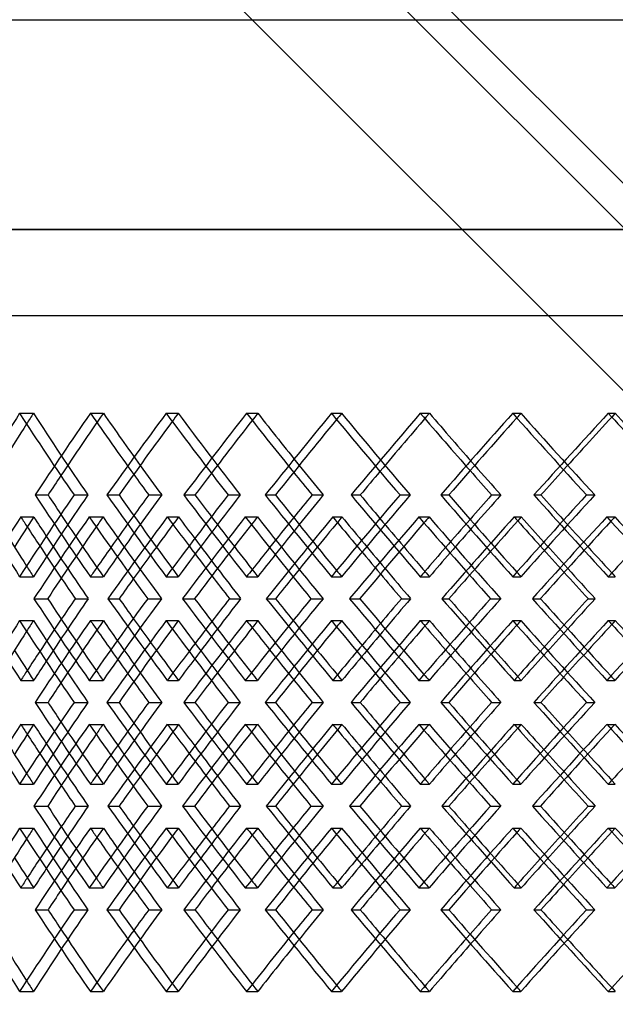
# Model space of a CAD drawing. Header units: millimetres. Extents: x -320 to 320, y -210 to 303.
# Tile 7 of 17: x -167 to -84, y 5 to 142. Entities that reach past the tile are written whole.
import ezdxf

# ---------------------------------------------------------------- set-up
doc = ezdxf.new("R2010")
doc.units = ezdxf.units.MM
doc.layers.add('HIDDEN', color=7, linetype='Continuous')
doc.layers.add('THICK', color=7, linetype='Continuous')

msp = doc.modelspace()

# ---------------------------------------------------------------- linework, layer by layer
at = {"layer": 'HIDDEN'}
for p, q in [((0, 112.44), (-320, 112.44)), ((-216.25, 100.5), (216.25, 100.5)), ((-167.05, 86.95), (-165.14, 86.95)), ((-157.24, 86.95), (-155.45, 86.95)), ((-146.73, 86.95), (-145.06, 86.95)), ((-135.57, 86.95), (-134.02, 86.95)), ((-123.8, 86.95), (-122.39, 86.95)), ((-111.48, 86.95), (-110.2, 86.95)), ((-98.66, 86.95), (-97.53, 86.95)), ((-85.4, 86.95), (-84.42, 86.95)), ((-164.91, 75.62), (-163.11, 75.62)), ((-159.51, 75.62), (-157.59, 75.62)), ((-144.28, 75.62), (-142.73, 75.62)), ((-138.13, 75.62), (-136.45, 75.62)), ((-121.08, 75.62), (-119.81, 75.62)), ((-114.29, 75.62), (-112.87, 75.62)), ((-95.72, 75.62), (-94.74, 75.62)), ((-88.41, 75.62), (-87.28, 75.62)), ((-166.9, 72.57), (-165.1, 72.57)), ((-157.4, 72.57), (-155.49, 72.57)), ((-146.56, 72.57), (-145.01, 72.57)), ((-135.75, 72.57), (-134.07, 72.57)), ((-123.61, 72.57), (-122.34, 72.57)), ((-111.67, 72.57), (-110.26, 72.57)), ((-98.45, 72.57), (-97.48, 72.57)), ((-85.61, 72.57), (-84.48, 72.57)), ((-167.05, 64.28), (-165.14, 64.28)), ((-157.24, 64.28), (-155.45, 64.28)), ((-146.73, 64.28), (-145.06, 64.28)), ((-135.57, 64.28), (-134.02, 64.28)), ((-123.8, 64.28), (-122.39, 64.28)), ((-111.48, 64.28), (-110.2, 64.28)), ((-98.66, 64.28), (-97.53, 64.28)), ((-85.4, 64.28), (-84.42, 64.28)), ((-154.81, 61.23), (-153.25, 61.23)), ((-149.29, 61.23), (-147.36, 61.23)), ((-132.83, 61.23), (-131.55, 61.23)), ((-126.64, 61.23), (-124.95, 61.23)), ((-108.48, 61.23), (-107.5, 61.23)), ((-101.74, 61.23), (-100.31, 61.23)), ((-167.05, 58.19), (-165.14, 58.19)), ((-157.24, 58.19), (-155.45, 58.19)), ((-146.73, 58.19), (-145.06, 58.19)), ((-135.57, 58.19), (-134.02, 58.19)), ((-123.8, 58.19), (-122.39, 58.19)), ((-111.48, 58.19), (-110.2, 58.19)), ((-98.66, 58.19), (-97.53, 58.19)), ((-85.4, 58.19), (-84.42, 58.19)), ((-166.9, 49.9), (-165.1, 49.9)), ((-157.4, 49.9), (-155.49, 49.9)), ((-146.56, 49.9), (-145.01, 49.9)), ((-135.75, 49.9), (-134.07, 49.9)), ((-123.61, 49.9), (-122.34, 49.9)), ((-111.67, 49.9), (-110.26, 49.9)), ((-98.45, 49.9), (-97.48, 49.9)), ((-85.61, 49.9), (-84.48, 49.9)), ((-164.91, 46.85), (-163.11, 46.85)), ((-159.51, 46.85), (-157.59, 46.85)), ((-144.28, 46.85), (-142.73, 46.85)), ((-138.13, 46.85), (-136.45, 46.85)), ((-121.08, 46.85), (-119.81, 46.85)), ((-114.29, 46.85), (-112.87, 46.85)), ((-95.72, 46.85), (-94.74, 46.85)), ((-88.41, 46.85), (-87.28, 46.85)), ((-166.9, 43.8), (-165.1, 43.8)), ((-157.4, 43.8), (-155.49, 43.8)), ((-146.56, 43.8), (-145.01, 43.8)), ((-135.75, 43.8), (-134.07, 43.8)), ((-123.61, 43.8), (-122.34, 43.8)), ((-111.67, 43.8), (-110.26, 43.8)), ((-98.45, 43.8), (-97.48, 43.8)), ((-85.61, 43.8), (-84.48, 43.8)), ((-167.05, 35.51), (-165.14, 35.51)), ((-157.24, 35.51), (-155.45, 35.51)), ((-146.73, 35.51), (-145.06, 35.51)), ((-135.57, 35.51), (-134.02, 35.51)), ((-123.8, 35.51), (-122.39, 35.51)), ((-111.48, 35.51), (-110.2, 35.51)), ((-98.66, 35.51), (-97.53, 35.51)), ((-85.4, 35.51), (-84.42, 35.51)), ((-154.81, 32.47), (-153.25, 32.47)), ((-149.29, 32.47), (-147.36, 32.47)), ((-132.83, 32.47), (-131.55, 32.47)), ((-126.64, 32.47), (-124.95, 32.47)), ((-108.48, 32.47), (-107.5, 32.47)), ((-101.74, 32.47), (-100.31, 32.47)), ((-167.05, 29.42), (-165.14, 29.42)), ((-157.24, 29.42), (-155.45, 29.42)), ((-146.73, 29.42), (-145.06, 29.42)), ((-135.57, 29.42), (-134.02, 29.42)), ((-123.8, 29.42), (-122.39, 29.42)), ((-111.48, 29.42), (-110.2, 29.42)), ((-98.66, 29.42), (-97.53, 29.42)), ((-85.4, 29.42), (-84.42, 29.42)), ((-166.9, 21.13), (-165.1, 21.13)), ((-157.4, 21.13), (-155.49, 21.13)), ((-146.56, 21.13), (-145.01, 21.13)), ((-135.75, 21.13), (-134.07, 21.13)), ((-123.61, 21.13), (-122.34, 21.13)), ((-111.67, 21.13), (-110.26, 21.13)), ((-98.45, 21.13), (-97.48, 21.13)), ((-85.61, 21.13), (-84.48, 21.13)), ((-164.91, 18.08), (-163.11, 18.08)), ((-159.51, 18.08), (-157.59, 18.08)), ((-144.28, 18.08), (-142.73, 18.08)), ((-138.13, 18.08), (-136.45, 18.08)), ((-121.08, 18.08), (-119.81, 18.08)), ((-114.29, 18.08), (-112.87, 18.08)), ((-95.72, 18.08), (-94.74, 18.08)), ((-88.41, 18.08), (-87.28, 18.08)), ((-167.05, 6.75), (-165.14, 6.75)), ((-157.24, 6.75), (-155.45, 6.75)), ((-146.73, 6.75), (-145.06, 6.75)), ((-135.57, 6.75), (-134.02, 6.75)), ((-123.8, 6.75), (-122.39, 6.75)), ((-111.48, 6.75), (-110.2, 6.75)), ((-98.66, 6.75), (-97.53, 6.75)), ((-85.4, 6.75), (-84.42, 6.75))]:
    msp.add_line(p, q, dxfattribs=at)
for centre, major_axis, ratio, start_param, end_param in [((0, 86.95), (-196.16, -196.16), 0.464049, -1.136321, -1.129484), ((0, 86.95), (-196.16, 196.16), 0.464049, 1.136321, 1.188764), ((0, 86.95), (-201.39, -201.39), 0.424037, -1.169742, -1.117898), ((0, 86.95), (-199.09, -199.09), 0.424037, -1.169742, -1.129735), ((0, 86.95), (-201.39, 201.39), 0.424037, 1.169742, 1.2085), ((0, 86.95), (-199.09, 199.09), 0.424037, 1.169742, 1.203163), ((0, 86.95), (-201.8, -201.8), 0.385143, -1.203163, -1.197935), ((0, 86.95), (-201.8, 201.8), 0.385143, 1.203163, 1.255607), ((0, 86.95), (-206.65, -206.65), 0.347238, -1.236584, -1.184741), ((0, 86.95), (-204.28, -204.28), 0.347238, -1.236584, -1.198082), ((0, 86.95), (-206.65, 206.65), 0.347238, 1.236584, 1.274025), ((0, 86.95), (-204.28, 204.28), 0.347238, 1.236584, 1.270006), ((0, 86.95), (-206.54, -206.54), 0.310203, -1.270006, -1.266038), ((0, 86.95), (-206.54, 206.54), 0.310203, 1.270006, 1.322449), ((0, 86.95), (-210.98, -210.98), 0.273928, -1.303427, -1.251583), ((0, 86.95), (-208.57, -208.57), 0.273928, -1.303427, -1.266122), ((0, 86.95), (-210.98, 210.98), 0.273928, 1.303427, 1.339789), ((0, 86.95), (-208.57, 208.57), 0.273928, 1.303427, 1.336848), ((0, 86.95), (-210.36, -210.36), 0.238312, -1.336848, -1.333927), ((0, 86.95), (-210.36, 210.36), 0.238312, 1.336848, 1.389291), ((0, 86.95), (-214.37, -214.37), 0.203259, -1.370269, -1.318426), ((0, 86.95), (-211.92, -211.92), 0.203259, -1.370269, -1.333972), ((0, 86.95), (-214.37, 214.37), 0.203259, 1.370269, 1.4057), ((0, 86.95), (-211.92, 211.92), 0.203259, 1.370269, 1.40369), ((0, 64.28), (-196.16, -196.16), 0.464049, -1.188764, -1.136321), ((0, 64.28), (-201.39, 201.39), 0.424037, 1.117898, 1.169742), ((0, 64.28), (-201.8, -201.8), 0.385143, -1.255607, -1.203163), ((0, 64.28), (-206.65, 206.65), 0.347238, 1.184741, 1.236584), ((0, 64.28), (-206.54, -206.54), 0.310203, -1.322449, -1.270006), ((0, 64.28), (-210.98, 210.98), 0.273928, 1.251583, 1.303427), ((0, 64.28), (-210.36, -210.36), 0.238312, -1.389291, -1.336848), ((0, 64.28), (-214.37, 214.37), 0.203259, 1.318426, 1.370269), ((0, 86.95), (-201.39, -201.39), 0.424037, -1.103942, -1.051897), ((0, 58.19), (-201.39, 201.39), 0.424037, 1.103942, 1.110312), ((0, 64.28), (-199.09, 199.09), 0.424037, 1.129735, 1.150422), ((0, 58.19), (-196.16, -196.16), 0.464049, -1.202882, -1.196516), ((0, 86.95), (-196.16, 196.16), 0.464049, 1.202882, 1.255535), ((0, 86.95), (-206.65, -206.65), 0.347238, -1.170784, -1.118739), ((0, 64.28), (-201.39, -201.39), 0.424037, -1.2085, -1.188193), ((0, 58.19), (-206.65, 206.65), 0.347238, 1.170784, 1.175566), ((0, 64.28), (-204.28, 204.28), 0.347238, 1.198082, 1.217265), ((0, 58.19), (-201.8, -201.8), 0.385143, -1.269725, -1.264771), ((0, 86.95), (-201.8, 201.8), 0.385143, 1.269725, 1.322377), ((0, 86.95), (-210.98, -210.98), 0.273928, -1.237627, -1.185581), ((0, 64.28), (-206.65, -206.65), 0.347238, -1.274025, -1.255036), ((0, 58.19), (-210.98, 210.98), 0.273928, 1.237627, 1.241165), ((0, 58.19), (-206.54, -206.54), 0.310203, -1.336567, -1.332756), ((0, 86.95), (-206.54, 206.54), 0.310203, 1.336567, 1.38922), ((0, 86.95), (-214.37, -214.37), 0.203259, -1.304469, -1.252424), ((0, 58.19), (-214.37, 214.37), 0.203259, 1.304469, 1.306973), ((0, 58.19), (-210.36, -210.36), 0.238312, -1.40341, -1.400571), ((0, 86.95), (-210.36, 210.36), 0.238312, 1.40341, 1.456062), ((0, 64.28), (-199.09, -199.09), 0.424037, -1.203163, -1.182551), ((0, 64.28), (-204.28, -204.28), 0.347238, -1.270006, -1.250757), ((0, 64.28), (-208.57, 208.57), 0.273928, 1.266122, 1.284107), ((0, 64.28), (-210.98, -210.98), 0.273928, -1.339789, -1.321878), ((0, 64.28), (-208.57, -208.57), 0.273928, -1.336848, -1.31871), ((0, 64.28), (-211.92, 211.92), 0.203259, 1.333972, 1.350949), ((0, 58.19), (-199.09, 199.09), 0.424037, 1.115528, 1.136321), ((0, 58.19), (-201.39, 201.39), 0.424037, 1.12238, 1.142829), ((0, 86.95), (-204.28, -204.28), 0.347238, -1.15069, -1.130145), ((0, 58.19), (-206.65, 206.65), 0.347238, 1.189223, 1.208185), ((0, 58.19), (-204.28, 204.28), 0.347238, 1.183918, 1.203163), ((0, 86.95), (-208.57, -208.57), 0.273928, -1.217533, -1.198321), ((0, 58.19), (-210.98, 210.98), 0.273928, 1.256065, 1.273844), ((0, 58.19), (-208.57, 208.57), 0.273928, 1.251984, 1.270006), ((0, 86.95), (-211.92, -211.92), 0.203259, -1.284375, -1.266255), ((0, 58.19), (-214.37, 214.37), 0.203259, 1.322908, 1.33969), ((0, 58.19), (-211.92, 211.92), 0.203259, 1.319851, 1.336848), ((0, 64.28), (-196.16, 196.16), 0.464049, 1.129484, 1.136321), ((0, 64.28), (-201.39, -201.39), 0.424037, -1.175651, -1.169742), ((0, 64.28), (-201.8, 201.8), 0.385143, 1.197935, 1.203163), ((0, 64.28), (-206.65, -206.65), 0.347238, -1.241097, -1.236584), ((0, 64.28), (-206.54, 206.54), 0.310203, 1.266038, 1.270006), ((0, 64.28), (-210.98, -210.98), 0.273928, -1.306811, -1.303427), ((0, 64.28), (-210.36, 210.36), 0.238312, 1.333927, 1.336848), ((0, 64.28), (-214.37, -214.37), 0.203259, -1.372692, -1.370269), ((0, 35.51), (-201.39, 201.39), 0.424037, 1.051897, 1.103942), ((0, 35.51), (-196.16, -196.16), 0.464049, -1.255535, -1.202882), ((0, 35.51), (-206.65, 206.65), 0.347238, 1.118739, 1.170784), ((0, 35.51), (-201.8, -201.8), 0.385143, -1.322377, -1.269725), ((0, 35.51), (-210.98, 210.98), 0.273928, 1.185581, 1.237627), ((0, 35.51), (-206.54, -206.54), 0.310203, -1.38922, -1.336567), ((0, 35.51), (-214.37, 214.37), 0.203259, 1.252424, 1.304469), ((0, 35.51), (-210.36, -210.36), 0.238312, -1.456062, -1.40341), ((0, 58.19), (-196.16, -196.16), 0.464049, -1.136321, -1.129484), ((0, 58.19), (-196.16, 196.16), 0.464049, 1.136321, 1.188764), ((0, 58.19), (-201.39, -201.39), 0.424037, -1.169742, -1.117898), ((0, 64.28), (-201.39, -201.39), 0.424037, -1.142829, -1.12238), ((0, 58.19), (-201.39, 201.39), 0.424037, 1.169742, 1.175651), ((0, 35.51), (-204.28, 204.28), 0.347238, 1.130145, 1.15069), ((0, 58.19), (-201.8, -201.8), 0.385143, -1.203163, -1.197935), ((0, 58.19), (-201.8, 201.8), 0.385143, 1.203163, 1.255607), ((0, 58.19), (-206.65, -206.65), 0.347238, -1.236584, -1.184741), ((0, 64.28), (-206.65, -206.65), 0.347238, -1.208185, -1.189223), ((0, 58.19), (-206.65, 206.65), 0.347238, 1.236584, 1.241097), ((0, 35.51), (-208.57, 208.57), 0.273928, 1.198321, 1.217533), ((0, 58.19), (-206.54, -206.54), 0.310203, -1.270006, -1.266038), ((0, 58.19), (-206.54, 206.54), 0.310203, 1.270006, 1.322449), ((0, 58.19), (-210.98, -210.98), 0.273928, -1.303427, -1.251583), ((0, 64.28), (-210.98, -210.98), 0.273928, -1.273844, -1.256065), ((0, 58.19), (-210.98, 210.98), 0.273928, 1.303427, 1.306811), ((0, 35.51), (-211.92, 211.92), 0.203259, 1.266255, 1.284375), ((0, 58.19), (-210.36, -210.36), 0.238312, -1.336848, -1.333927), ((0, 58.19), (-210.36, 210.36), 0.238312, 1.336848, 1.389291), ((0, 58.19), (-214.37, -214.37), 0.203259, -1.370269, -1.318426), ((0, 64.28), (-214.37, -214.37), 0.203259, -1.33969, -1.322908), ((0, 58.19), (-214.37, 214.37), 0.203259, 1.370269, 1.372692), ((0, 64.28), (-199.09, -199.09), 0.424037, -1.136321, -1.115528), ((0, 64.28), (-204.28, -204.28), 0.347238, -1.203163, -1.183918), ((0, 64.28), (-208.57, -208.57), 0.273928, -1.270006, -1.251984), ((0, 64.28), (-211.92, -211.92), 0.203259, -1.336848, -1.319851), ((0, 58.19), (-199.09, 199.09), 0.424037, 1.182551, 1.203163), ((0, 58.19), (-204.28, 204.28), 0.347238, 1.250757, 1.270006), ((0, 58.19), (-208.57, 208.57), 0.273928, 1.31871, 1.336848), ((0, 58.19), (-199.09, -199.09), 0.424037, -1.150422, -1.129735), ((0, 58.19), (-201.39, 201.39), 0.424037, 1.188193, 1.2085), ((0, 58.19), (-204.28, -204.28), 0.347238, -1.217265, -1.198082), ((0, 58.19), (-206.65, 206.65), 0.347238, 1.255036, 1.274025), ((0, 58.19), (-208.57, -208.57), 0.273928, -1.284107, -1.266122), ((0, 58.19), (-210.98, 210.98), 0.273928, 1.321878, 1.339789), ((0, 58.19), (-211.92, -211.92), 0.203259, -1.350949, -1.333972), ((0, 64.28), (-201.39, -201.39), 0.424037, -1.110312, -1.103942), ((0, 64.28), (-196.16, 196.16), 0.464049, 1.196516, 1.202882), ((0, 64.28), (-206.65, -206.65), 0.347238, -1.175566, -1.170784), ((0, 64.28), (-201.8, 201.8), 0.385143, 1.264771, 1.269725), ((0, 64.28), (-210.98, -210.98), 0.273928, -1.241165, -1.237627), ((0, 64.28), (-206.54, 206.54), 0.310203, 1.332756, 1.336567), ((0, 64.28), (-214.37, -214.37), 0.203259, -1.306973, -1.304469), ((0, 64.28), (-210.36, 210.36), 0.238312, 1.400571, 1.40341), ((0, 35.51), (-196.16, -196.16), 0.464049, -1.188764, -1.136321), ((0, 35.51), (-201.39, 201.39), 0.424037, 1.117898, 1.169742), ((0, 35.51), (-201.8, -201.8), 0.385143, -1.255607, -1.203163), ((0, 35.51), (-206.65, 206.65), 0.347238, 1.184741, 1.236584), ((0, 35.51), (-206.54, -206.54), 0.310203, -1.322449, -1.270006), ((0, 35.51), (-210.98, 210.98), 0.273928, 1.251583, 1.303427), ((0, 35.51), (-210.36, -210.36), 0.238312, -1.389291, -1.336848), ((0, 35.51), (-214.37, 214.37), 0.203259, 1.318426, 1.370269), ((0, 58.19), (-201.39, -201.39), 0.424037, -1.103942, -1.051897), ((0, 29.42), (-201.39, 201.39), 0.424037, 1.103942, 1.110312), ((0, 35.51), (-199.09, 199.09), 0.424037, 1.129735, 1.150422), ((0, 29.42), (-196.16, -196.16), 0.464049, -1.202882, -1.196516), ((0, 58.19), (-196.16, 196.16), 0.464049, 1.202882, 1.255535), ((0, 58.19), (-206.65, -206.65), 0.347238, -1.170784, -1.118739), ((0, 35.51), (-201.39, -201.39), 0.424037, -1.2085, -1.188193), ((0, 29.42), (-206.65, 206.65), 0.347238, 1.170784, 1.175566), ((0, 35.51), (-204.28, 204.28), 0.347238, 1.198082, 1.217265), ((0, 29.42), (-201.8, -201.8), 0.385143, -1.269725, -1.264771), ((0, 58.19), (-201.8, 201.8), 0.385143, 1.269725, 1.322377), ((0, 58.19), (-210.98, -210.98), 0.273928, -1.237627, -1.185581), ((0, 35.51), (-206.65, -206.65), 0.347238, -1.274025, -1.255036), ((0, 29.42), (-210.98, 210.98), 0.273928, 1.237627, 1.241165), ((0, 29.42), (-206.54, -206.54), 0.310203, -1.336567, -1.332756), ((0, 58.19), (-206.54, 206.54), 0.310203, 1.336567, 1.38922), ((0, 58.19), (-214.37, -214.37), 0.203259, -1.304469, -1.252424), ((0, 29.42), (-214.37, 214.37), 0.203259, 1.304469, 1.306973), ((0, 29.42), (-210.36, -210.36), 0.238312, -1.40341, -1.400571), ((0, 58.19), (-210.36, 210.36), 0.238312, 1.40341, 1.456062), ((0, 35.51), (-199.09, -199.09), 0.424037, -1.203163, -1.182551), ((0, 35.51), (-204.28, -204.28), 0.347238, -1.270006, -1.250757), ((0, 35.51), (-208.57, 208.57), 0.273928, 1.266122, 1.284107), ((0, 35.51), (-210.98, -210.98), 0.273928, -1.339789, -1.321878), ((0, 35.51), (-208.57, -208.57), 0.273928, -1.336848, -1.31871), ((0, 35.51), (-211.92, 211.92), 0.203259, 1.333972, 1.350949), ((0, 29.42), (-199.09, 199.09), 0.424037, 1.115528, 1.136321), ((0, 29.42), (-201.39, 201.39), 0.424037, 1.12238, 1.142829), ((0, 58.19), (-204.28, -204.28), 0.347238, -1.15069, -1.130145), ((0, 29.42), (-206.65, 206.65), 0.347238, 1.189223, 1.208185), ((0, 29.42), (-204.28, 204.28), 0.347238, 1.183918, 1.203163), ((0, 58.19), (-208.57, -208.57), 0.273928, -1.217533, -1.198321), ((0, 29.42), (-210.98, 210.98), 0.273928, 1.256065, 1.273844), ((0, 29.42), (-208.57, 208.57), 0.273928, 1.251984, 1.270006), ((0, 58.19), (-211.92, -211.92), 0.203259, -1.284375, -1.266255), ((0, 29.42), (-214.37, 214.37), 0.203259, 1.322908, 1.33969), ((0, 29.42), (-211.92, 211.92), 0.203259, 1.319851, 1.336848), ((0, 35.51), (-196.16, 196.16), 0.464049, 1.129484, 1.136321), ((0, 35.51), (-201.39, -201.39), 0.424037, -1.175651, -1.169742), ((0, 35.51), (-201.8, 201.8), 0.385143, 1.197935, 1.203163), ((0, 35.51), (-206.65, -206.65), 0.347238, -1.241097, -1.236584), ((0, 35.51), (-206.54, 206.54), 0.310203, 1.266038, 1.270006), ((0, 35.51), (-210.98, -210.98), 0.273928, -1.306811, -1.303427), ((0, 35.51), (-210.36, 210.36), 0.238312, 1.333927, 1.336848), ((0, 35.51), (-214.37, -214.37), 0.203259, -1.372692, -1.370269), ((0, 6.75), (-201.39, 201.39), 0.424037, 1.051897, 1.103942), ((0, 6.75), (-196.16, -196.16), 0.464049, -1.255535, -1.202882), ((0, 6.75), (-206.65, 206.65), 0.347238, 1.118739, 1.170784), ((0, 6.75), (-201.8, -201.8), 0.385143, -1.322377, -1.269725), ((0, 6.75), (-210.98, 210.98), 0.273928, 1.185581, 1.237627), ((0, 6.75), (-206.54, -206.54), 0.310203, -1.38922, -1.336567), ((0, 6.75), (-214.37, 214.37), 0.203259, 1.252424, 1.304469), ((0, 6.75), (-210.36, -210.36), 0.238312, -1.456062, -1.40341), ((0, 29.42), (-196.16, -196.16), 0.464049, -1.136321, -1.129484), ((0, 29.42), (-196.16, 196.16), 0.464049, 1.136321, 1.188764), ((0, 29.42), (-201.39, -201.39), 0.424037, -1.169742, -1.117898), ((0, 35.51), (-201.39, -201.39), 0.424037, -1.142829, -1.12238), ((0, 29.42), (-201.39, 201.39), 0.424037, 1.169742, 1.175651), ((0, 6.75), (-204.28, 204.28), 0.347238, 1.130145, 1.15069), ((0, 29.42), (-201.8, -201.8), 0.385143, -1.203163, -1.197935), ((0, 29.42), (-201.8, 201.8), 0.385143, 1.203163, 1.255607), ((0, 29.42), (-206.65, -206.65), 0.347238, -1.236584, -1.184741), ((0, 35.51), (-206.65, -206.65), 0.347238, -1.208185, -1.189223), ((0, 29.42), (-206.65, 206.65), 0.347238, 1.236584, 1.241097), ((0, 6.75), (-208.57, 208.57), 0.273928, 1.198321, 1.217533), ((0, 29.42), (-206.54, -206.54), 0.310203, -1.270006, -1.266038), ((0, 29.42), (-206.54, 206.54), 0.310203, 1.270006, 1.322449), ((0, 29.42), (-210.98, -210.98), 0.273928, -1.303427, -1.251583), ((0, 35.51), (-210.98, -210.98), 0.273928, -1.273844, -1.256065), ((0, 29.42), (-210.98, 210.98), 0.273928, 1.303427, 1.306811), ((0, 6.75), (-211.92, 211.92), 0.203259, 1.266255, 1.284375), ((0, 29.42), (-210.36, -210.36), 0.238312, -1.336848, -1.333927), ((0, 29.42), (-210.36, 210.36), 0.238312, 1.336848, 1.389291), ((0, 29.42), (-214.37, -214.37), 0.203259, -1.370269, -1.318426), ((0, 35.51), (-214.37, -214.37), 0.203259, -1.33969, -1.322908), ((0, 29.42), (-214.37, 214.37), 0.203259, 1.370269, 1.372692), ((0, 35.51), (-199.09, -199.09), 0.424037, -1.136321, -1.115528), ((0, 35.51), (-204.28, -204.28), 0.347238, -1.203163, -1.183918), ((0, 35.51), (-208.57, -208.57), 0.273928, -1.270006, -1.251984), ((0, 35.51), (-211.92, -211.92), 0.203259, -1.336848, -1.319851), ((0, 29.42), (-199.09, 199.09), 0.424037, 1.182551, 1.203163), ((0, 29.42), (-204.28, 204.28), 0.347238, 1.250757, 1.270006), ((0, 29.42), (-208.57, 208.57), 0.273928, 1.31871, 1.336848), ((0, 29.42), (-199.09, -199.09), 0.424037, -1.150422, -1.129735), ((0, 29.42), (-201.39, 201.39), 0.424037, 1.188193, 1.2085), ((0, 29.42), (-204.28, -204.28), 0.347238, -1.217265, -1.198082), ((0, 29.42), (-206.65, 206.65), 0.347238, 1.255036, 1.274025), ((0, 29.42), (-208.57, -208.57), 0.273928, -1.284107, -1.266122), ((0, 29.42), (-210.98, 210.98), 0.273928, 1.321878, 1.339789), ((0, 29.42), (-211.92, -211.92), 0.203259, -1.350949, -1.333972), ((0, 35.51), (-201.39, -201.39), 0.424037, -1.110312, -1.103942), ((0, 35.51), (-196.16, 196.16), 0.464049, 1.196516, 1.202882), ((0, 35.51), (-206.65, -206.65), 0.347238, -1.175566, -1.170784), ((0, 35.51), (-201.8, 201.8), 0.385143, 1.264771, 1.269725), ((0, 35.51), (-210.98, -210.98), 0.273928, -1.241165, -1.237627), ((0, 35.51), (-206.54, 206.54), 0.310203, 1.332756, 1.336567), ((0, 35.51), (-214.37, -214.37), 0.203259, -1.306973, -1.304469), ((0, 35.51), (-210.36, 210.36), 0.238312, 1.400571, 1.40341), ((0, 6.75), (-196.16, -196.16), 0.464049, -1.188764, -1.136321), ((0, 6.75), (-201.39, 201.39), 0.424037, 1.117898, 1.169742), ((0, 6.75), (-201.8, -201.8), 0.385143, -1.255607, -1.203163), ((0, 6.75), (-206.65, 206.65), 0.347238, 1.184741, 1.236584), ((0, 6.75), (-206.54, -206.54), 0.310203, -1.322449, -1.270006), ((0, 6.75), (-210.98, 210.98), 0.273928, 1.251583, 1.303427), ((0, 6.75), (-210.36, -210.36), 0.238312, -1.389291, -1.336848), ((0, 6.75), (-214.37, 214.37), 0.203259, 1.318426, 1.370269), ((0, 6.75), (-199.09, 199.09), 0.424037, 1.129735, 1.169742), ((0, 6.75), (-201.39, -201.39), 0.424037, -1.2085, -1.169742), ((0, 6.75), (-204.28, 204.28), 0.347238, 1.198082, 1.236584), ((0, 6.75), (-199.09, -199.09), 0.424037, -1.203163, -1.169742), ((0, 6.75), (-206.65, -206.65), 0.347238, -1.274025, -1.236584), ((0, 6.75), (-204.28, -204.28), 0.347238, -1.270006, -1.236584), ((0, 6.75), (-208.57, 208.57), 0.273928, 1.266122, 1.303427), ((0, 6.75), (-210.98, -210.98), 0.273928, -1.339789, -1.303427), ((0, 6.75), (-208.57, -208.57), 0.273928, -1.336848, -1.303427), ((0, 6.75), (-211.92, 211.92), 0.203259, 1.333972, 1.370269), ((0, 6.75), (-214.37, -214.37), 0.203259, -1.4057, -1.370269), ((0, 6.75), (-196.16, 196.16), 0.464049, 1.129484, 1.136321), ((0, 6.75), (-201.8, 201.8), 0.385143, 1.197935, 1.203163), ((0, 6.75), (-206.54, 206.54), 0.310203, 1.266038, 1.270006), ((0, 6.75), (-210.36, 210.36), 0.238312, 1.333927, 1.336848)]:
    msp.add_ellipse(centre, major_axis=major_axis, ratio=ratio, start_param=start_param, end_param=end_param, dxfattribs=at)
at = {"layer": 'THICK'}
for p, q in [((-216.25, 251.76), (-14.38, 49.9)), ((-216.25, 245.67), (4.04, 25.38)), ((-216.25, 223), (216.25, -209.5)), ((-290.9, 141.53), (0, 141.53)), ((-320, 112.44), (0, 112.44)), ((-320, 100.5), (320, 100.5)), ((-154.94, 75.62), (-153.26, 75.62)), ((-149.15, 75.62), (-147.35, 75.62)), ((-132.98, 75.62), (-131.56, 75.62)), ((-126.49, 75.62), (-124.94, 75.62)), ((-108.64, 75.62), (-107.51, 75.62)), ((-101.58, 75.62), (-100.3, 75.62)), ((-165.07, 61.23), (-163.16, 61.23)), ((-159.35, 61.23), (-157.55, 61.23)), ((-144.46, 61.23), (-142.78, 61.23)), ((-137.95, 61.23), (-136.4, 61.23)), ((-121.28, 61.23), (-119.86, 61.23)), ((-114.09, 61.23), (-112.82, 61.23)), ((-95.93, 61.23), (-94.8, 61.23)), ((-88.2, 61.23), (-87.22, 61.23)), ((-154.94, 46.85), (-153.26, 46.85)), ((-149.15, 46.85), (-147.35, 46.85)), ((-132.98, 46.85), (-131.56, 46.85)), ((-126.49, 46.85), (-124.94, 46.85)), ((-108.64, 46.85), (-107.51, 46.85)), ((-101.58, 46.85), (-100.3, 46.85)), ((-165.07, 32.47), (-163.16, 32.47)), ((-159.35, 32.47), (-157.55, 32.47)), ((-144.46, 32.47), (-142.78, 32.47)), ((-137.95, 32.47), (-136.4, 32.47)), ((-121.28, 32.47), (-119.86, 32.47)), ((-114.09, 32.47), (-112.82, 32.47)), ((-95.93, 32.47), (-94.8, 32.47)), ((-88.2, 32.47), (-87.22, 32.47)), ((-154.94, 18.08), (-153.26, 18.08)), ((-149.15, 18.08), (-147.35, 18.08)), ((-132.98, 18.08), (-131.56, 18.08)), ((-126.49, 18.08), (-124.94, 18.08)), ((-108.64, 18.08), (-107.51, 18.08)), ((-101.58, 18.08), (-100.3, 18.08))]:
    msp.add_line(p, q, dxfattribs=at)
for centre, major_axis, ratio, start_param, end_param in [((0, 86.95), (-198.43, -198.43), 0.464049, -1.136321, -1.084477), ((0, 86.95), (-198.43, 198.43), 0.464049, 1.136321, 1.188164), ((0, 86.95), (-204.13, -204.13), 0.385143, -1.203163, -1.15132), ((0, 86.95), (-204.13, 204.13), 0.385143, 1.203163, 1.255007), ((0, 86.95), (-208.93, -208.93), 0.310203, -1.270006, -1.218162), ((0, 86.95), (-206.54, -206.54), 0.310203, -1.266038, -1.217562), ((0, 86.95), (-208.93, 208.93), 0.310203, 1.270006, 1.321849), ((0, 86.95), (-212.79, -212.79), 0.238312, -1.336848, -1.285004), ((0, 86.95), (-210.36, -210.36), 0.238312, -1.333927, -1.284405), ((0, 86.95), (-212.79, 212.79), 0.238312, 1.336848, 1.388691), ((0, 86.95), (-196.16, -196.16), 0.464049, -1.129484, -1.083877), ((0, 86.95), (-201.8, -201.8), 0.385143, -1.197935, -1.15072), ((0, 86.95), (-199.09, 199.09), 0.424037, 1.203163, 1.222185), ((0, 86.95), (-204.28, 204.28), 0.347238, 1.270006, 1.289028), ((0, 86.95), (-208.57, 208.57), 0.273928, 1.336848, 1.35587), ((0, 86.95), (-199.09, -199.09), 0.424037, -1.129735, -1.117299), ((0, 86.95), (-201.39, 201.39), 0.424037, 1.2085, 1.221585), ((0, 86.95), (-204.28, -204.28), 0.347238, -1.198082, -1.184141), ((0, 86.95), (-206.65, 206.65), 0.347238, 1.274025, 1.288428), ((0, 86.95), (-208.57, -208.57), 0.273928, -1.266122, -1.250983), ((0, 86.95), (-210.98, 210.98), 0.273928, 1.339789, 1.35527), ((0, 86.95), (-211.92, -211.92), 0.203259, -1.333972, -1.317826), ((0, 64.28), (-198.43, 198.43), 0.464049, 1.084477, 1.136321), ((0, 64.28), (-196.16, 196.16), 0.464049, 1.083877, 1.129484), ((0, 64.28), (-198.43, -198.43), 0.464049, -1.188164, -1.136321), ((0, 64.28), (-199.09, 199.09), 0.424037, 1.117299, 1.129735), ((0, 64.28), (-204.13, 204.13), 0.385143, 1.15132, 1.203163), ((0, 64.28), (-201.8, 201.8), 0.385143, 1.15072, 1.197935), ((0, 64.28), (-201.39, -201.39), 0.424037, -1.221585, -1.2085), ((0, 64.28), (-199.09, -199.09), 0.424037, -1.222185, -1.203163), ((0, 64.28), (-204.13, -204.13), 0.385143, -1.255007, -1.203163), ((0, 64.28), (-204.28, 204.28), 0.347238, 1.184141, 1.198082), ((0, 64.28), (-208.93, 208.93), 0.310203, 1.218162, 1.270006), ((0, 64.28), (-206.54, 206.54), 0.310203, 1.217562, 1.266038), ((0, 64.28), (-206.65, -206.65), 0.347238, -1.288428, -1.274025), ((0, 64.28), (-204.28, -204.28), 0.347238, -1.289028, -1.270006), ((0, 64.28), (-208.93, -208.93), 0.310203, -1.321849, -1.270006), ((0, 64.28), (-208.57, 208.57), 0.273928, 1.250983, 1.266122), ((0, 64.28), (-212.79, 212.79), 0.238312, 1.285004, 1.336848), ((0, 64.28), (-210.36, 210.36), 0.238312, 1.284405, 1.333927), ((0, 64.28), (-210.98, -210.98), 0.273928, -1.35527, -1.339789), ((0, 64.28), (-208.57, -208.57), 0.273928, -1.35587, -1.336848), ((0, 64.28), (-212.79, -212.79), 0.238312, -1.388691, -1.336848), ((0, 64.28), (-211.92, 211.92), 0.203259, 1.317826, 1.333972), ((0, 86.95), (-199.09, -199.09), 0.424037, -1.10318, -1.083848), ((0, 58.19), (-199.09, 199.09), 0.424037, 1.10318, 1.115528), ((0, 58.19), (-198.43, -198.43), 0.464049, -1.202121, -1.150253), ((0, 86.95), (-198.43, 198.43), 0.464049, 1.202121, 1.254166), ((0, 86.95), (-204.28, -204.28), 0.347238, -1.170023, -1.15069), ((0, 58.19), (-204.28, 204.28), 0.347238, 1.170023, 1.183918), ((0, 58.19), (-204.13, -204.13), 0.385143, -1.268963, -1.217096), ((0, 86.95), (-204.13, 204.13), 0.385143, 1.268963, 1.321008), ((0, 86.95), (-208.57, -208.57), 0.273928, -1.236865, -1.217533), ((0, 58.19), (-208.57, 208.57), 0.273928, 1.236865, 1.251984), ((0, 58.19), (-208.93, -208.93), 0.310203, -1.335805, -1.283938), ((0, 86.95), (-208.93, 208.93), 0.310203, 1.335805, 1.387851), ((0, 86.95), (-211.92, -211.92), 0.203259, -1.303707, -1.284375), ((0, 58.19), (-211.92, 211.92), 0.203259, 1.303707, 1.319851), ((0, 58.19), (-212.79, -212.79), 0.238312, -1.402648, -1.35078), ((0, 86.95), (-212.79, 212.79), 0.238312, 1.402648, 1.454693), ((0, 58.19), (-201.39, 201.39), 0.424037, 1.110312, 1.12238), ((0, 58.19), (-196.16, -196.16), 0.464049, -1.196516, -1.150414), ((0, 58.19), (-206.65, 206.65), 0.347238, 1.175566, 1.189223), ((0, 58.19), (-201.8, -201.8), 0.385143, -1.264771, -1.217257), ((0, 58.19), (-210.98, 210.98), 0.273928, 1.241165, 1.256065), ((0, 58.19), (-206.54, -206.54), 0.310203, -1.332756, -1.284099), ((0, 58.19), (-214.37, 214.37), 0.203259, 1.306973, 1.322908), ((0, 58.19), (-210.36, -210.36), 0.238312, -1.400571, -1.350942), ((0, 64.28), (-199.09, 199.09), 0.424037, 1.150422, 1.169742), ((0, 64.28), (-201.39, -201.39), 0.424037, -1.188193, -1.175651), ((0, 64.28), (-204.28, 204.28), 0.347238, 1.217265, 1.236584), ((0, 64.28), (-206.65, -206.65), 0.347238, -1.255036, -1.241097), ((0, 64.28), (-208.57, 208.57), 0.273928, 1.284107, 1.303427), ((0, 64.28), (-210.98, -210.98), 0.273928, -1.321878, -1.306811), ((0, 64.28), (-211.92, 211.92), 0.203259, 1.350949, 1.370269), ((0, 64.28), (-214.37, -214.37), 0.203259, -1.38872, -1.372692), ((0, 64.28), (-199.09, -199.09), 0.424037, -1.182551, -1.169742), ((0, 64.28), (-204.28, -204.28), 0.347238, -1.250757, -1.236584), ((0, 64.28), (-208.57, -208.57), 0.273928, -1.31871, -1.303427), ((0, 58.19), (-199.09, 199.09), 0.424037, 1.136321, 1.155648), ((0, 58.19), (-206.65, 206.65), 0.347238, 1.208185, 1.222652), ((0, 58.19), (-204.28, 204.28), 0.347238, 1.203163, 1.222491), ((0, 86.95), (-208.57, -208.57), 0.273928, -1.198321, -1.184213), ((0, 58.19), (-210.98, 210.98), 0.273928, 1.273844, 1.289494), ((0, 58.19), (-208.57, 208.57), 0.273928, 1.270006, 1.289333), ((0, 86.95), (-211.92, -211.92), 0.203259, -1.266255, -1.251055), ((0, 58.19), (-214.37, 214.37), 0.203259, 1.33969, 1.356337), ((0, 58.19), (-211.92, 211.92), 0.203259, 1.336848, 1.356176), ((0, 58.19), (-201.39, 201.39), 0.424037, 1.142829, 1.155809), ((0, 86.95), (-204.28, -204.28), 0.347238, -1.130145, -1.11737), ((0, 64.28), (-198.43, 198.43), 0.464049, 1.150253, 1.202121), ((0, 64.28), (-196.16, 196.16), 0.464049, 1.150414, 1.196516), ((0, 64.28), (-201.39, -201.39), 0.424037, -1.155809, -1.142829), ((0, 64.28), (-199.09, -199.09), 0.424037, -1.155648, -1.136321), ((0, 35.51), (-198.43, -198.43), 0.464049, -1.254166, -1.202121), ((0, 35.51), (-204.28, 204.28), 0.347238, 1.11737, 1.130145), ((0, 64.28), (-204.13, 204.13), 0.385143, 1.217096, 1.268963), ((0, 64.28), (-201.8, 201.8), 0.385143, 1.217257, 1.264771), ((0, 64.28), (-206.65, -206.65), 0.347238, -1.222652, -1.208185), ((0, 64.28), (-204.28, -204.28), 0.347238, -1.222491, -1.203163), ((0, 35.51), (-204.13, -204.13), 0.385143, -1.321008, -1.268963), ((0, 35.51), (-208.57, 208.57), 0.273928, 1.184213, 1.198321), ((0, 64.28), (-208.93, 208.93), 0.310203, 1.283938, 1.335805), ((0, 64.28), (-206.54, 206.54), 0.310203, 1.284099, 1.332756), ((0, 64.28), (-210.98, -210.98), 0.273928, -1.289494, -1.273844), ((0, 64.28), (-208.57, -208.57), 0.273928, -1.289333, -1.270006), ((0, 35.51), (-208.93, -208.93), 0.310203, -1.387851, -1.335805), ((0, 35.51), (-211.92, 211.92), 0.203259, 1.251055, 1.266255), ((0, 64.28), (-212.79, 212.79), 0.238312, 1.35078, 1.402648), ((0, 64.28), (-210.36, 210.36), 0.238312, 1.350942, 1.400571), ((0, 64.28), (-214.37, -214.37), 0.203259, -1.356337, -1.33969), ((0, 64.28), (-211.92, -211.92), 0.203259, -1.356176, -1.336848), ((0, 35.51), (-212.79, -212.79), 0.238312, -1.454693, -1.402648), ((0, 58.19), (-198.43, -198.43), 0.464049, -1.136321, -1.084477), ((0, 58.19), (-198.43, 198.43), 0.464049, 1.136321, 1.188164), ((0, 58.19), (-199.09, -199.09), 0.424037, -1.169742, -1.150422), ((0, 58.19), (-199.09, 199.09), 0.424037, 1.169742, 1.182551), ((0, 58.19), (-204.13, -204.13), 0.385143, -1.203163, -1.15132), ((0, 58.19), (-204.13, 204.13), 0.385143, 1.203163, 1.255007), ((0, 58.19), (-204.28, -204.28), 0.347238, -1.236584, -1.217265), ((0, 58.19), (-204.28, 204.28), 0.347238, 1.236584, 1.250757), ((0, 58.19), (-208.93, -208.93), 0.310203, -1.270006, -1.218162), ((0, 58.19), (-208.93, 208.93), 0.310203, 1.270006, 1.321849), ((0, 58.19), (-208.57, -208.57), 0.273928, -1.303427, -1.284107), ((0, 58.19), (-210.98, 210.98), 0.273928, 1.306811, 1.321878), ((0, 58.19), (-208.57, 208.57), 0.273928, 1.303427, 1.31871), ((0, 58.19), (-212.79, -212.79), 0.238312, -1.336848, -1.285004), ((0, 58.19), (-210.36, -210.36), 0.238312, -1.333927, -1.284405), ((0, 58.19), (-212.79, 212.79), 0.238312, 1.336848, 1.388691), ((0, 58.19), (-211.92, -211.92), 0.203259, -1.370269, -1.350949), ((0, 58.19), (-214.37, 214.37), 0.203259, 1.372692, 1.38872), ((0, 58.19), (-211.92, 211.92), 0.203259, 1.370269, 1.386505), ((0, 58.19), (-196.16, -196.16), 0.464049, -1.129484, -1.083877), ((0, 58.19), (-201.39, 201.39), 0.424037, 1.175651, 1.188193), ((0, 58.19), (-201.8, -201.8), 0.385143, -1.197935, -1.15072), ((0, 58.19), (-206.65, 206.65), 0.347238, 1.241097, 1.255036), ((0, 58.19), (-206.54, -206.54), 0.310203, -1.266038, -1.217562), ((0, 35.51), (-199.09, 199.09), 0.424037, 1.083848, 1.10318), ((0, 64.28), (-201.39, -201.39), 0.424037, -1.12238, -1.110312), ((0, 35.51), (-204.28, 204.28), 0.347238, 1.15069, 1.170023), ((0, 64.28), (-206.65, -206.65), 0.347238, -1.189223, -1.175566), ((0, 35.51), (-208.57, 208.57), 0.273928, 1.217533, 1.236865), ((0, 64.28), (-210.98, -210.98), 0.273928, -1.256065, -1.241165), ((0, 35.51), (-211.92, 211.92), 0.203259, 1.284375, 1.303707), ((0, 64.28), (-214.37, -214.37), 0.203259, -1.322908, -1.306973), ((0, 64.28), (-211.92, -211.92), 0.203259, -1.319851, -1.303707), ((0, 64.28), (-199.09, -199.09), 0.424037, -1.115528, -1.10318), ((0, 64.28), (-204.28, -204.28), 0.347238, -1.183918, -1.170023), ((0, 64.28), (-208.57, -208.57), 0.273928, -1.251984, -1.236865), ((0, 58.19), (-199.09, 199.09), 0.424037, 1.203163, 1.222185), ((0, 58.19), (-204.28, 204.28), 0.347238, 1.270006, 1.289028), ((0, 58.19), (-208.57, 208.57), 0.273928, 1.336848, 1.35587), ((0, 58.19), (-199.09, -199.09), 0.424037, -1.129735, -1.117299), ((0, 58.19), (-201.39, 201.39), 0.424037, 1.2085, 1.221585), ((0, 58.19), (-204.28, -204.28), 0.347238, -1.198082, -1.184141), ((0, 58.19), (-206.65, 206.65), 0.347238, 1.274025, 1.288428), ((0, 58.19), (-208.57, -208.57), 0.273928, -1.266122, -1.250983), ((0, 58.19), (-210.98, 210.98), 0.273928, 1.339789, 1.35527), ((0, 58.19), (-211.92, -211.92), 0.203259, -1.333972, -1.317826), ((0, 35.51), (-198.43, 198.43), 0.464049, 1.084477, 1.136321), ((0, 35.51), (-196.16, 196.16), 0.464049, 1.083877, 1.129484), ((0, 35.51), (-198.43, -198.43), 0.464049, -1.188164, -1.136321), ((0, 35.51), (-199.09, 199.09), 0.424037, 1.117299, 1.129735), ((0, 35.51), (-204.13, 204.13), 0.385143, 1.15132, 1.203163), ((0, 35.51), (-201.8, 201.8), 0.385143, 1.15072, 1.197935), ((0, 35.51), (-201.39, -201.39), 0.424037, -1.221585, -1.2085), ((0, 35.51), (-199.09, -199.09), 0.424037, -1.222185, -1.203163), ((0, 35.51), (-204.13, -204.13), 0.385143, -1.255007, -1.203163), ((0, 35.51), (-204.28, 204.28), 0.347238, 1.184141, 1.198082), ((0, 35.51), (-208.93, 208.93), 0.310203, 1.218162, 1.270006), ((0, 35.51), (-206.54, 206.54), 0.310203, 1.217562, 1.266038), ((0, 35.51), (-206.65, -206.65), 0.347238, -1.288428, -1.274025), ((0, 35.51), (-204.28, -204.28), 0.347238, -1.289028, -1.270006), ((0, 35.51), (-208.93, -208.93), 0.310203, -1.321849, -1.270006), ((0, 35.51), (-208.57, 208.57), 0.273928, 1.250983, 1.266122), ((0, 35.51), (-212.79, 212.79), 0.238312, 1.285004, 1.336848), ((0, 35.51), (-210.36, 210.36), 0.238312, 1.284405, 1.333927), ((0, 35.51), (-210.98, -210.98), 0.273928, -1.35527, -1.339789), ((0, 35.51), (-208.57, -208.57), 0.273928, -1.35587, -1.336848), ((0, 35.51), (-212.79, -212.79), 0.238312, -1.388691, -1.336848), ((0, 35.51), (-211.92, 211.92), 0.203259, 1.317826, 1.333972), ((0, 58.19), (-199.09, -199.09), 0.424037, -1.10318, -1.083848), ((0, 29.42), (-199.09, 199.09), 0.424037, 1.10318, 1.115528), ((0, 29.42), (-198.43, -198.43), 0.464049, -1.202121, -1.150253), ((0, 58.19), (-198.43, 198.43), 0.464049, 1.202121, 1.254166), ((0, 58.19), (-204.28, -204.28), 0.347238, -1.170023, -1.15069), ((0, 29.42), (-204.28, 204.28), 0.347238, 1.170023, 1.183918), ((0, 29.42), (-204.13, -204.13), 0.385143, -1.268963, -1.217096), ((0, 58.19), (-204.13, 204.13), 0.385143, 1.268963, 1.321008), ((0, 58.19), (-208.57, -208.57), 0.273928, -1.236865, -1.217533), ((0, 29.42), (-208.57, 208.57), 0.273928, 1.236865, 1.251984), ((0, 29.42), (-208.93, -208.93), 0.310203, -1.335805, -1.283938), ((0, 58.19), (-208.93, 208.93), 0.310203, 1.335805, 1.387851), ((0, 58.19), (-211.92, -211.92), 0.203259, -1.303707, -1.284375), ((0, 29.42), (-211.92, 211.92), 0.203259, 1.303707, 1.319851), ((0, 29.42), (-212.79, -212.79), 0.238312, -1.402648, -1.35078), ((0, 58.19), (-212.79, 212.79), 0.238312, 1.402648, 1.454693), ((0, 29.42), (-201.39, 201.39), 0.424037, 1.110312, 1.12238), ((0, 29.42), (-196.16, -196.16), 0.464049, -1.196516, -1.150414), ((0, 29.42), (-206.65, 206.65), 0.347238, 1.175566, 1.189223), ((0, 29.42), (-201.8, -201.8), 0.385143, -1.264771, -1.217257), ((0, 29.42), (-210.98, 210.98), 0.273928, 1.241165, 1.256065), ((0, 29.42), (-206.54, -206.54), 0.310203, -1.332756, -1.284099), ((0, 29.42), (-214.37, 214.37), 0.203259, 1.306973, 1.322908), ((0, 29.42), (-210.36, -210.36), 0.238312, -1.400571, -1.350942), ((0, 35.51), (-199.09, 199.09), 0.424037, 1.150422, 1.169742), ((0, 35.51), (-204.28, 204.28), 0.347238, 1.217265, 1.236584), ((0, 35.51), (-208.57, 208.57), 0.273928, 1.284107, 1.303427), ((0, 35.51), (-211.92, 211.92), 0.203259, 1.350949, 1.370269), ((0, 35.51), (-201.39, -201.39), 0.424037, -1.188193, -1.175651), ((0, 35.51), (-199.09, -199.09), 0.424037, -1.182551, -1.169742), ((0, 35.51), (-206.65, -206.65), 0.347238, -1.255036, -1.241097), ((0, 35.51), (-204.28, -204.28), 0.347238, -1.250757, -1.236584), ((0, 35.51), (-210.98, -210.98), 0.273928, -1.321878, -1.306811), ((0, 35.51), (-208.57, -208.57), 0.273928, -1.31871, -1.303427), ((0, 35.51), (-214.37, -214.37), 0.203259, -1.38872, -1.372692), ((0, 29.42), (-199.09, 199.09), 0.424037, 1.136321, 1.155648), ((0, 29.42), (-206.65, 206.65), 0.347238, 1.208185, 1.222652), ((0, 29.42), (-204.28, 204.28), 0.347238, 1.203163, 1.222491), ((0, 29.42), (-210.98, 210.98), 0.273928, 1.273844, 1.289494), ((0, 29.42), (-208.57, 208.57), 0.273928, 1.270006, 1.289333), ((0, 58.19), (-211.92, -211.92), 0.203259, -1.266255, -1.251055), ((0, 29.42), (-214.37, 214.37), 0.203259, 1.33969, 1.356337), ((0, 29.42), (-211.92, 211.92), 0.203259, 1.336848, 1.356176), ((0, 29.42), (-201.39, 201.39), 0.424037, 1.142829, 1.155809), ((0, 58.19), (-204.28, -204.28), 0.347238, -1.130145, -1.11737), ((0, 58.19), (-208.57, -208.57), 0.273928, -1.198321, -1.184213), ((0, 35.51), (-198.43, 198.43), 0.464049, 1.150253, 1.202121), ((0, 35.51), (-196.16, 196.16), 0.464049, 1.150414, 1.196516), ((0, 35.51), (-201.39, -201.39), 0.424037, -1.155809, -1.142829), ((0, 35.51), (-199.09, -199.09), 0.424037, -1.155648, -1.136321), ((0, 6.75), (-198.43, -198.43), 0.464049, -1.254166, -1.202121), ((0, 6.75), (-204.28, 204.28), 0.347238, 1.11737, 1.130145), ((0, 35.51), (-204.13, 204.13), 0.385143, 1.217096, 1.268963), ((0, 35.51), (-201.8, 201.8), 0.385143, 1.217257, 1.264771), ((0, 35.51), (-206.65, -206.65), 0.347238, -1.222652, -1.208185), ((0, 35.51), (-204.28, -204.28), 0.347238, -1.222491, -1.203163), ((0, 6.75), (-204.13, -204.13), 0.385143, -1.321008, -1.268963), ((0, 6.75), (-208.57, 208.57), 0.273928, 1.184213, 1.198321), ((0, 35.51), (-208.93, 208.93), 0.310203, 1.283938, 1.335805), ((0, 35.51), (-206.54, 206.54), 0.310203, 1.284099, 1.332756), ((0, 35.51), (-210.98, -210.98), 0.273928, -1.289494, -1.273844), ((0, 35.51), (-208.57, -208.57), 0.273928, -1.289333, -1.270006), ((0, 6.75), (-208.93, -208.93), 0.310203, -1.387851, -1.335805), ((0, 6.75), (-211.92, 211.92), 0.203259, 1.251055, 1.266255), ((0, 35.51), (-212.79, 212.79), 0.238312, 1.35078, 1.402648), ((0, 35.51), (-210.36, 210.36), 0.238312, 1.350942, 1.400571), ((0, 35.51), (-214.37, -214.37), 0.203259, -1.356337, -1.33969), ((0, 35.51), (-211.92, -211.92), 0.203259, -1.356176, -1.336848), ((0, 6.75), (-212.79, -212.79), 0.238312, -1.454693, -1.402648), ((0, 29.42), (-198.43, -198.43), 0.464049, -1.136321, -1.084477), ((0, 29.42), (-198.43, 198.43), 0.464049, 1.136321, 1.188164), ((0, 29.42), (-199.09, -199.09), 0.424037, -1.169742, -1.150422), ((0, 29.42), (-199.09, 199.09), 0.424037, 1.169742, 1.182551), ((0, 29.42), (-204.13, -204.13), 0.385143, -1.203163, -1.15132), ((0, 29.42), (-204.13, 204.13), 0.385143, 1.203163, 1.255007), ((0, 29.42), (-204.28, -204.28), 0.347238, -1.236584, -1.217265), ((0, 29.42), (-204.28, 204.28), 0.347238, 1.236584, 1.250757), ((0, 29.42), (-208.93, -208.93), 0.310203, -1.270006, -1.218162), ((0, 29.42), (-208.93, 208.93), 0.310203, 1.270006, 1.321849), ((0, 29.42), (-208.57, -208.57), 0.273928, -1.303427, -1.284107), ((0, 29.42), (-210.98, 210.98), 0.273928, 1.306811, 1.321878), ((0, 29.42), (-208.57, 208.57), 0.273928, 1.303427, 1.31871), ((0, 29.42), (-212.79, -212.79), 0.238312, -1.336848, -1.285004), ((0, 29.42), (-210.36, -210.36), 0.238312, -1.333927, -1.284405), ((0, 29.42), (-212.79, 212.79), 0.238312, 1.336848, 1.388691), ((0, 29.42), (-211.92, -211.92), 0.203259, -1.370269, -1.350949), ((0, 29.42), (-214.37, 214.37), 0.203259, 1.372692, 1.38872), ((0, 29.42), (-211.92, 211.92), 0.203259, 1.370269, 1.386505), ((0, 29.42), (-196.16, -196.16), 0.464049, -1.129484, -1.083877), ((0, 29.42), (-201.39, 201.39), 0.424037, 1.175651, 1.188193), ((0, 29.42), (-201.8, -201.8), 0.385143, -1.197935, -1.15072), ((0, 29.42), (-206.65, 206.65), 0.347238, 1.241097, 1.255036), ((0, 29.42), (-206.54, -206.54), 0.310203, -1.266038, -1.217562), ((0, 6.75), (-199.09, 199.09), 0.424037, 1.083848, 1.10318), ((0, 35.51), (-201.39, -201.39), 0.424037, -1.12238, -1.110312), ((0, 6.75), (-204.28, 204.28), 0.347238, 1.15069, 1.170023), ((0, 35.51), (-206.65, -206.65), 0.347238, -1.189223, -1.175566), ((0, 6.75), (-208.57, 208.57), 0.273928, 1.217533, 1.236865), ((0, 35.51), (-210.98, -210.98), 0.273928, -1.256065, -1.241165), ((0, 6.75), (-211.92, 211.92), 0.203259, 1.284375, 1.303707), ((0, 35.51), (-214.37, -214.37), 0.203259, -1.322908, -1.306973), ((0, 35.51), (-211.92, -211.92), 0.203259, -1.319851, -1.303707), ((0, 35.51), (-199.09, -199.09), 0.424037, -1.115528, -1.10318), ((0, 35.51), (-204.28, -204.28), 0.347238, -1.183918, -1.170023), ((0, 35.51), (-208.57, -208.57), 0.273928, -1.251984, -1.236865), ((0, 29.42), (-199.09, 199.09), 0.424037, 1.203163, 1.222185), ((0, 29.42), (-204.28, 204.28), 0.347238, 1.270006, 1.289028), ((0, 29.42), (-208.57, 208.57), 0.273928, 1.336848, 1.35587), ((0, 29.42), (-199.09, -199.09), 0.424037, -1.129735, -1.117299), ((0, 29.42), (-201.39, 201.39), 0.424037, 1.2085, 1.221585), ((0, 29.42), (-204.28, -204.28), 0.347238, -1.198082, -1.184141), ((0, 29.42), (-206.65, 206.65), 0.347238, 1.274025, 1.288428), ((0, 29.42), (-208.57, -208.57), 0.273928, -1.266122, -1.250983), ((0, 29.42), (-210.98, 210.98), 0.273928, 1.339789, 1.35527), ((0, 29.42), (-211.92, -211.92), 0.203259, -1.333972, -1.317826), ((0, 6.75), (-198.43, 198.43), 0.464049, 1.084477, 1.136321), ((0, 6.75), (-196.16, 196.16), 0.464049, 1.083877, 1.129484), ((0, 6.75), (-198.43, -198.43), 0.464049, -1.188164, -1.136321), ((0, 6.75), (-199.09, 199.09), 0.424037, 1.117299, 1.129735), ((0, 6.75), (-204.13, 204.13), 0.385143, 1.15132, 1.203163), ((0, 6.75), (-201.8, 201.8), 0.385143, 1.15072, 1.197935), ((0, 6.75), (-201.39, -201.39), 0.424037, -1.221585, -1.2085), ((0, 6.75), (-199.09, -199.09), 0.424037, -1.222185, -1.203163), ((0, 6.75), (-204.13, -204.13), 0.385143, -1.255007, -1.203163), ((0, 6.75), (-204.28, 204.28), 0.347238, 1.184141, 1.198082), ((0, 6.75), (-208.93, 208.93), 0.310203, 1.218162, 1.270006), ((0, 6.75), (-206.54, 206.54), 0.310203, 1.217562, 1.266038), ((0, 6.75), (-206.65, -206.65), 0.347238, -1.288428, -1.274025), ((0, 6.75), (-204.28, -204.28), 0.347238, -1.289028, -1.270006), ((0, 6.75), (-208.93, -208.93), 0.310203, -1.321849, -1.270006), ((0, 6.75), (-208.57, 208.57), 0.273928, 1.250983, 1.266122), ((0, 6.75), (-212.79, 212.79), 0.238312, 1.285004, 1.336848), ((0, 6.75), (-210.36, 210.36), 0.238312, 1.284405, 1.333927), ((0, 6.75), (-210.98, -210.98), 0.273928, -1.35527, -1.339789), ((0, 6.75), (-208.57, -208.57), 0.273928, -1.35587, -1.336848), ((0, 6.75), (-212.79, -212.79), 0.238312, -1.388691, -1.336848), ((0, 6.75), (-211.92, 211.92), 0.203259, 1.317826, 1.333972)]:
    msp.add_ellipse(centre, major_axis=major_axis, ratio=ratio, start_param=start_param, end_param=end_param, dxfattribs=at)

doc.saveas('drawing.dxf')
